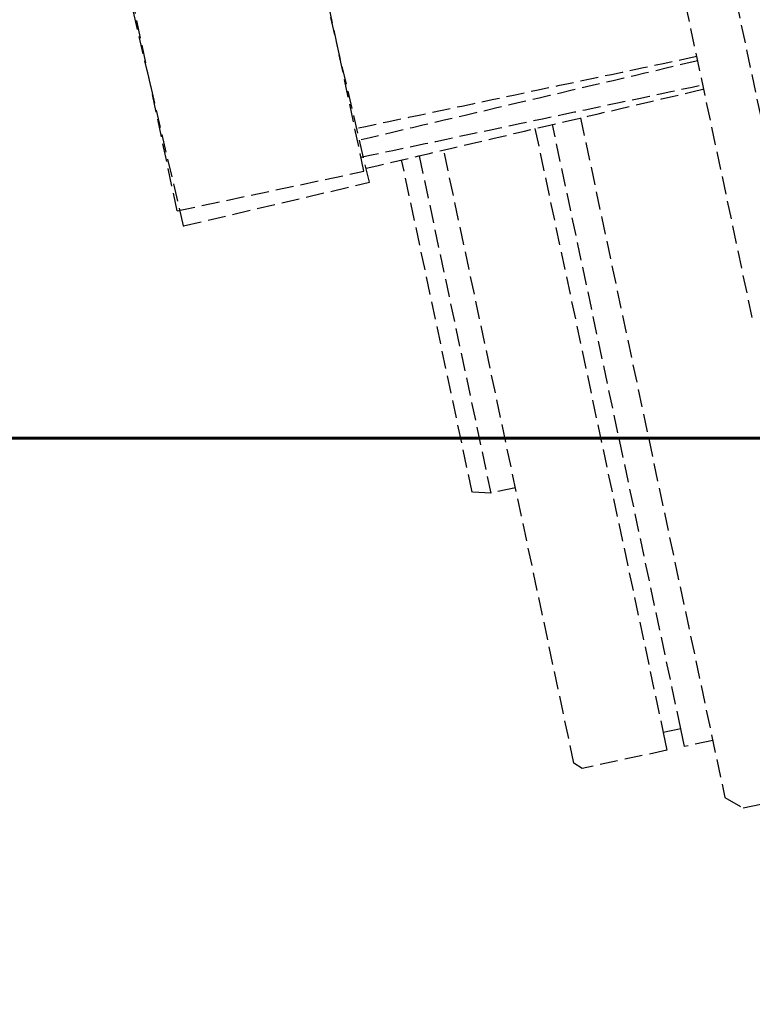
# Model space of a CAD drawing. Header units: millimetres. Extents: x -50096 to 615650, y 194565 to 243945.
# Tile 132 of 256: x 239647 to 239850, y 221101 to 221374. Entities that reach past the tile are written whole.
import ezdxf

# ---------------------------------------------------------------- set-up
doc = ezdxf.new("R2010")
doc.units = ezdxf.units.MM
doc.linetypes.add('ГТО-1 Пунктир', pattern=[7, 5, -2])
for name, color, linetype, lineweight in [('ГТО-2_Бетон_060', 3, 'Continuous', 60), ('ГТО-2_Размеры_035', 2, 'Continuous', 35), ('ОГОС_Пунктир_025', 151, 'ГТО-1 Пунктир', 25)]:
    doc.layers.add(name, color=color, linetype=linetype, lineweight=lineweight)

# ---------------------------------------------------------------- blocks, each defined once
blk = doc.blocks.new('ОГСО_Затвор_План')
at = {"layer": 'ОГОС_Пунктир_025'}
for p, q in [((-1184.17, -127.5), (-1184.17, 97.5)), ((-1184.17, -127.5), (-1184.17, 97.5)), ((-1334.21, -65.3), (-1334.13, 10.7)), ((-1281.21, -65.35), (-1281.13, 10.65)), ((-1333.33, -69.76), (-1334.92, 6.22)), ((-1280.35, -68.66), (-1281.93, 7.33)), ((-1334.21, -65.3), (-1281.21, -65.35)), ((-1265.3, -64.34), (-1265.3, -160)), ((-1232.3, -63.65), (-1232.3, -235)), ((-1227.3, -235), (-1227.3, -63.55)), ((-1333.33, -69.76), (-1280.35, -68.66))]:
    blk.add_line(p, q, dxfattribs=at)
for points in [[(-1013.72, 475), (-1140.8, 475), (-1142.8, 473), (-1142.8, 463), (-1170.3, 435.5), (-1170.3, -435.5), (-1142.8, -463), (-1142.8, -473), (-1140.8, -475), (-1013.72, -475)], [(-1258.3, -160), (-1265.3, -160), (-1270.3, -158.66), (-1270.3, -64.45)], [(-1219.3, -240), (-1227.3, -240), (-1227.3, -235), (-1232.3, -235), (-1232.3, -240), (-1256.4, -240), (-1258.3, -238.1), (-1258.3, -64.2)], [(-1219.3, -63.38), (-1219.3, -256.2), (-1214.96, -260), (-1170.3, -260)]]:
    blk.add_lwpolyline(points, dxfattribs=at)
for points in [[(-1184.17, -53.45), (-1200.34, -53.43), (-1232.68, -53.4), (-1265.02, -53.37), (-1281.19, -53.35)], [(-1184.17, -54.65), (-1200.24, -54.99), (-1232.38, -55.65), (-1264.52, -56.32), (-1280.6, -56.66)], [(-1281.2, -61.35), (-1265.03, -61.37), (-1232.69, -61.4), (-1200.34, -61.43), (-1184.17, -61.45)], [(-1280.43, -64.66), (-1264.39, -64.32), (-1232.3, -63.65), (-1200.21, -62.99), (-1184.17, -62.65)]]:
    blk.add_open_spline(points, degree=3, dxfattribs=at)
blk.add_point((-1333.33, -69.76), dxfattribs=at)
blk = doc.blocks.new('A$C1AA538EC')
at = {"layer": 'ГТО-2_Размеры_035', "rotation": 11.99999999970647}
blk.add_blockref('ОГСО_Затвор_План', (6013.36, -11100.07), dxfattribs=at)

msp = doc.modelspace()

# ---------------------------------------------------------------- linework, layer by layer
at = {"layer": 'ГТО-2_Бетон_060', "elevation": 0}
msp.add_lwpolyline([(239468.45, 223758.39), (242468.45, 223758.39), (242468.45, 221258.39), (239468.45, 221258.39), (239468.45, 223758.39)], dxfattribs=at)

# ---------------------------------------------------------------- block references
at = {"layer": 'ГТО-2_Размеры_035'}
msp.add_blockref('A$C1AA538EC', (234968.45, 232762.78), dxfattribs=at)

doc.saveas('drawing.dxf')
